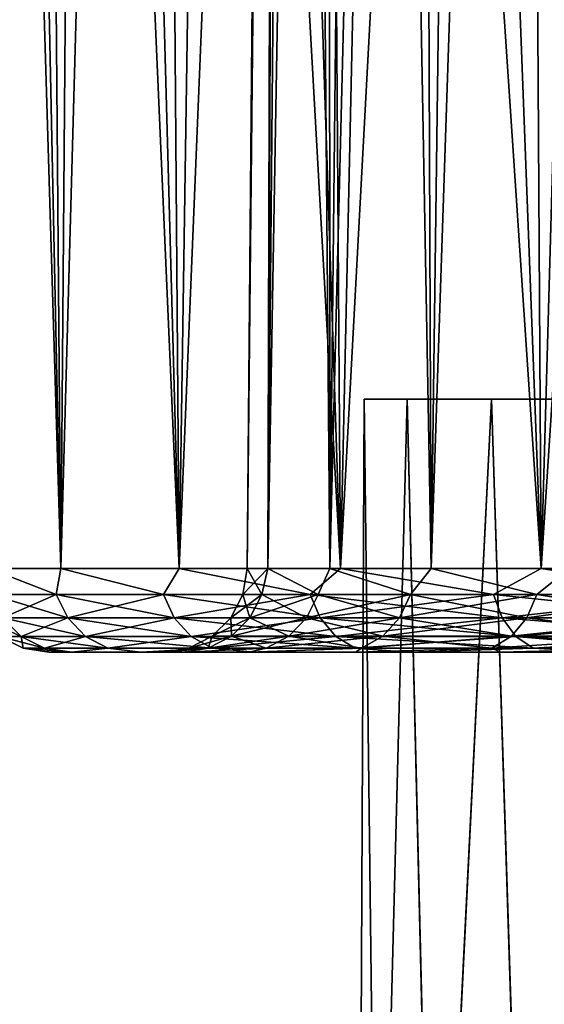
# Model space of a CAD drawing. Header units: millimetres. Extents: x -147 to 182, y -41 to 41.
# Tile 95 of 256: x -6.81 to -4.94, y 24.55 to 28.05. Entities that reach past the tile are written whole.
import ezdxf

# ---------------------------------------------------------------- set-up
doc = ezdxf.new("R2010")
doc.units = ezdxf.units.MM
doc.header["$LTSCALE"] = 51.403556
for name, color, linetype in [('147', 7, 'CONTINUOUS'), ('167', 7, 'CONTINUOUS'), ('168', 7, 'CONTINUOUS'), ('169', 7, 'CONTINUOUS'), ('170', 7, 'CONTINUOUS'), ('171', 7, 'CONTINUOUS'), ('172', 7, 'CONTINUOUS'), ('173', 7, 'CONTINUOUS'), ('174', 7, 'CONTINUOUS'), ('29', 7, 'CONTINUOUS'), ('30', 7, 'CONTINUOUS')]:
    doc.layers.add(name, color=color, linetype=linetype)

msp = doc.modelspace()

# ---------------------------------------------------------------- linework, layer by layer
at = {"layer": '147', "color": 7, "linetype": 'CONTINUOUS'}
for points in [[(-6.6207, 25.8, 1.0445), (-6.7026, 25.8), (-6.2204, 25.8, 0.9814), (-6.6207, 25.8, 1.0445)], [(-6.7026, 25.8), (-6.6207, 25.8, -1.0445), (-6.2974, 25.8), (-6.7026, 25.8)], [(-6.7026, 25.8), (-6.2974, 25.8), (-6.2204, 25.8, 0.9814), (-6.7026, 25.8)], [(-6.3756, 25.8, 2.0681), (-6.6207, 25.8, 1.0445), (-5.9901, 25.8, 1.9431), (-6.3756, 25.8, 2.0681)], [(-5.9901, 25.8, 1.9431), (-6.6207, 25.8, 1.0445), (-6.2204, 25.8, 0.9814), (-5.9901, 25.8, 1.9431)], [(-6.6207, 25.8, -1.0445), (-6.3756, 25.8, -2.0681), (-5.9901, 25.8, -1.9431), (-6.6207, 25.8, -1.0445)], [(-6.2974, 25.8), (-6.6207, 25.8, -1.0445), (-6.2204, 25.8, -0.9814), (-6.2974, 25.8)], [(-6.2204, 25.8, -0.9814), (-6.6207, 25.8, -1.0445), (-5.9901, 25.8, -1.9431), (-6.2204, 25.8, -0.9814)], [(-5.9735, 25.8, 3.0402), (-6.3756, 25.8, 2.0681), (-5.6123, 25.8, 2.8564), (-5.9735, 25.8, 3.0402)], [(-5.6123, 25.8, 2.8564), (-6.3756, 25.8, 2.0681), (-5.9901, 25.8, 1.9431), (-5.6123, 25.8, 2.8564)], [(-6.3756, 25.8, -2.0681), (-5.9735, 25.8, -3.0402), (-5.6123, 25.8, -2.8564), (-6.3756, 25.8, -2.0681)], [(-5.9901, 25.8, -1.9431), (-6.3756, 25.8, -2.0681), (-5.6123, 25.8, -2.8564), (-5.9901, 25.8, -1.9431)], [(-5.424, 25.8, 3.9376), (-5.9735, 25.8, 3.0402), (-5.0961, 25.8, 3.6996), (-5.424, 25.8, 3.9376)], [(-5.0961, 25.8, 3.6996), (-5.9735, 25.8, 3.0402), (-5.6123, 25.8, 2.8564), (-5.0961, 25.8, 3.6996)], [(-5.9735, 25.8, -3.0402), (-5.424, 25.8, -3.9376), (-5.0961, 25.8, -3.6996), (-5.9735, 25.8, -3.0402)], [(-5.6123, 25.8, -2.8564), (-5.9735, 25.8, -3.0402), (-5.0961, 25.8, -3.6996), (-5.6123, 25.8, -2.8564)], [(-4.741, 25.8, 4.7379), (-5.424, 25.8, 3.9376), (-4.4544, 25.8, 4.4515), (-4.741, 25.8, 4.7379)], [(-4.4544, 25.8, 4.4515), (-5.424, 25.8, 3.9376), (-5.0961, 25.8, 3.6996), (-4.4544, 25.8, 4.4515)], [(-5.424, 25.8, -3.9376), (-4.741, 25.8, -4.7379), (-4.4544, 25.8, -4.4515), (-5.424, 25.8, -3.9376)], [(-5.0961, 25.8, -3.6996), (-5.424, 25.8, -3.9376), (-4.4544, 25.8, -4.4515), (-5.0961, 25.8, -3.6996)]]:
    msp.add_3dface(points, dxfattribs=at)
at = {"layer": '167', "color": 7, "linetype": 'CONTINUOUS'}
for points in [[(-5.9974, 26.0974), (-5.8891, 38.5026), (-5.869, 38.5026, 0.4863), (-5.9974, 26.0974)], [(-5.9236, 26.0974, 0.9382), (-5.9974, 26.0974), (-5.869, 38.5026, 0.4863), (-5.9236, 26.0974, 0.9382)], [(-5.7039, 26.0974, 1.8533), (-5.9236, 26.0974, 0.9382), (-5.7089, 38.5026, 1.4457), (-5.7039, 26.0974, 1.8533)], [(-5.7089, 38.5026, 1.4457), (-5.9236, 26.0974, 0.9382), (-5.8088, 38.5026, 0.9693), (-5.7089, 38.5026, 1.4457)], [(-5.8088, 38.5026, 0.9693), (-5.9236, 26.0974, 0.9382), (-5.869, 38.5026, 0.4863), (-5.8088, 38.5026, 0.9693)], [(-5.5701, 38.5026, 1.9122), (-5.7039, 26.0974, 1.8533), (-5.7089, 38.5026, 1.4457), (-5.5701, 38.5026, 1.9122)], [(-5.3437, 26.0974, 2.7228), (-5.7039, 26.0974, 1.8533), (-5.3931, 38.5026, 2.3656), (-5.3437, 26.0974, 2.7228)], [(-5.3931, 38.5026, 2.3656), (-5.7039, 26.0974, 1.8533), (-5.5701, 38.5026, 1.9122), (-5.3931, 38.5026, 2.3656)], [(-5.1793, 38.5026, 2.8029), (-5.3437, 26.0974, 2.7228), (-5.3931, 38.5026, 2.3656), (-5.1793, 38.5026, 2.8029)], [(-4.852, 26.0974, 3.5252), (-5.3437, 26.0974, 2.7228), (-4.9302, 38.5026, 3.2211), (-4.852, 26.0974, 3.5252)], [(-4.9302, 38.5026, 3.2211), (-5.3437, 26.0974, 2.7228), (-5.1793, 38.5026, 2.8029), (-4.9302, 38.5026, 3.2211)]]:
    msp.add_3dface(points, dxfattribs=at)
at = {"layer": '168', "color": 7, "linetype": 'CONTINUOUS'}
for points in [[(-5.8891, 38.5026), (-5.9974, 26.0974), (-5.9236, 26.0974, -0.9382), (-5.8891, 38.5026)], [(-5.8891, 38.5026), (-5.9236, 26.0974, -0.9382), (-5.869, 38.5026, -0.4863), (-5.8891, 38.5026)], [(-5.9236, 26.0974, -0.9382), (-5.7039, 26.0974, -1.8533), (-5.8088, 38.5026, -0.9693), (-5.9236, 26.0974, -0.9382)], [(-5.869, 38.5026, -0.4863), (-5.9236, 26.0974, -0.9382), (-5.8088, 38.5026, -0.9693), (-5.869, 38.5026, -0.4863)], [(-5.8088, 38.5026, -0.9693), (-5.7039, 26.0974, -1.8533), (-5.7089, 38.5026, -1.4457), (-5.8088, 38.5026, -0.9693)], [(-5.7089, 38.5026, -1.4457), (-5.7039, 26.0974, -1.8533), (-5.5701, 38.5026, -1.9122), (-5.7089, 38.5026, -1.4457)], [(-5.7039, 26.0974, -1.8533), (-5.3437, 26.0974, -2.7228), (-5.5701, 38.5026, -1.9122), (-5.7039, 26.0974, -1.8533)], [(-5.5701, 38.5026, -1.9122), (-5.3437, 26.0974, -2.7228), (-5.3931, 38.5026, -2.3656), (-5.5701, 38.5026, -1.9122)], [(-5.3931, 38.5026, -2.3656), (-5.3437, 26.0974, -2.7228), (-5.1793, 38.5026, -2.8029), (-5.3931, 38.5026, -2.3656)], [(-5.3437, 26.0974, -2.7228), (-4.852, 26.0974, -3.5252), (-5.1793, 38.5026, -2.8029), (-5.3437, 26.0974, -2.7228)], [(-5.1793, 38.5026, -2.8029), (-4.852, 26.0974, -3.5252), (-4.9302, 38.5026, -3.2211), (-5.1793, 38.5026, -2.8029)]]:
    msp.add_3dface(points, dxfattribs=at)
at = {"layer": '169', "color": 7, "linetype": 'CONTINUOUS'}
for points in [[(-5.9974, 26.0974), (-6.0126, 26.0056), (-5.9455, 26.0056, -0.8961), (-5.9974, 26.0974)], [(-5.9236, 26.0974, -0.9382), (-5.9974, 26.0974), (-5.9455, 26.0056, -0.8961), (-5.9236, 26.0974, -0.9382)], [(-5.9236, 26.0974, -0.9382), (-5.9455, 26.0056, -0.8961), (-5.7455, 26.0056, -1.7723), (-5.9236, 26.0974, -0.9382)], [(-5.7039, 26.0974, -1.8533), (-5.9236, 26.0974, -0.9382), (-5.7455, 26.0056, -1.7723), (-5.7039, 26.0974, -1.8533)], [(-5.7039, 26.0974, -1.8533), (-5.7455, 26.0056, -1.7723), (-5.4172, 26.0056, -2.6088), (-5.7039, 26.0974, -1.8533)], [(-5.3437, 26.0974, -2.7228), (-5.7039, 26.0974, -1.8533), (-5.4172, 26.0056, -2.6088), (-5.3437, 26.0974, -2.7228)], [(-5.3437, 26.0974, -2.7228), (-5.4172, 26.0056, -2.6088), (-4.9679, 26.0056, -3.387), (-5.3437, 26.0974, -2.7228)], [(-4.852, 26.0974, -3.5252), (-5.3437, 26.0974, -2.7228), (-4.9679, 26.0056, -3.387), (-4.852, 26.0974, -3.5252)], [(-4.852, 26.0974, -3.5252), (-4.9679, 26.0056, -3.387), (-4.4076, 26.0056, -4.0896), (-4.852, 26.0974, -3.5252)], [(-6.0555, 25.9225), (-5.9879, 25.9225, -0.9025), (-6.0126, 26.0056), (-6.0555, 25.9225)], [(-6.0126, 26.0056), (-5.9879, 25.9225, -0.9025), (-5.9455, 26.0056, -0.8961), (-6.0126, 26.0056)], [(-5.9879, 25.9225, -0.9025), (-5.7865, 25.9225, -1.7849), (-5.9455, 26.0056, -0.8961), (-5.9879, 25.9225, -0.9025)], [(-5.9455, 26.0056, -0.8961), (-5.7865, 25.9225, -1.7849), (-5.7455, 26.0056, -1.7723), (-5.9455, 26.0056, -0.8961)], [(-5.7865, 25.9225, -1.7849), (-5.4558, 25.9225, -2.6274), (-5.7455, 26.0056, -1.7723), (-5.7865, 25.9225, -1.7849)], [(-5.7455, 26.0056, -1.7723), (-5.4558, 25.9225, -2.6274), (-5.4172, 26.0056, -2.6088), (-5.7455, 26.0056, -1.7723)], [(-5.4558, 25.9225, -2.6274), (-5.0033, 25.9225, -3.4112), (-5.4172, 26.0056, -2.6088), (-5.4558, 25.9225, -2.6274)], [(-5.4172, 26.0056, -2.6088), (-5.0033, 25.9225, -3.4112), (-4.9679, 26.0056, -3.387), (-5.4172, 26.0056, -2.6088)], [(-5.0033, 25.9225, -3.4112), (-4.439, 25.9225, -4.1188), (-4.9679, 26.0056, -3.387), (-5.0033, 25.9225, -3.4112)], [(-4.9679, 26.0056, -3.387), (-4.439, 25.9225, -4.1188), (-4.4076, 26.0056, -4.0896), (-4.9679, 26.0056, -3.387)], [(-6.1218, 25.8567), (-6.0535, 25.8567, -0.9124), (-6.0555, 25.9225), (-6.1218, 25.8567)], [(-6.0555, 25.9225), (-6.0535, 25.8567, -0.9124), (-5.9879, 25.9225, -0.9025), (-6.0555, 25.9225)], [(-6.0535, 25.8567, -0.9124), (-5.8499, 25.8567, -1.8044), (-5.9879, 25.9225, -0.9025), (-6.0535, 25.8567, -0.9124)], [(-5.9879, 25.9225, -0.9025), (-5.8499, 25.8567, -1.8044), (-5.7865, 25.9225, -1.7849), (-5.9879, 25.9225, -0.9025)], [(-5.8499, 25.8567, -1.8044), (-5.5156, 25.8567, -2.6562), (-5.7865, 25.9225, -1.7849), (-5.8499, 25.8567, -1.8044)], [(-5.7865, 25.9225, -1.7849), (-5.5156, 25.8567, -2.6562), (-5.4558, 25.9225, -2.6274), (-5.7865, 25.9225, -1.7849)], [(-5.5156, 25.8567, -2.6562), (-5.0581, 25.8567, -3.4485), (-5.4558, 25.9225, -2.6274), (-5.5156, 25.8567, -2.6562)], [(-5.4558, 25.9225, -2.6274), (-5.0581, 25.8567, -3.4485), (-5.0033, 25.9225, -3.4112), (-5.4558, 25.9225, -2.6274)], [(-5.0581, 25.8567, -3.4485), (-4.4876, 25.8567, -4.1639), (-5.0033, 25.9225, -3.4112), (-5.0581, 25.8567, -3.4485)], [(-5.0033, 25.9225, -3.4112), (-4.4876, 25.8567, -4.1639), (-4.439, 25.9225, -4.1188), (-5.0033, 25.9225, -3.4112)], [(-6.2052, 25.8145), (-6.1359, 25.8145, -0.9248), (-6.1218, 25.8567), (-6.2052, 25.8145)], [(-6.1359, 25.8145, -0.9248), (-5.9295, 25.8145, -1.829), (-6.0535, 25.8567, -0.9124), (-6.1359, 25.8145, -0.9248)], [(-6.1218, 25.8567), (-6.1359, 25.8145, -0.9248), (-6.0535, 25.8567, -0.9124), (-6.1218, 25.8567)], [(-6.0535, 25.8567, -0.9124), (-5.9295, 25.8145, -1.829), (-5.8499, 25.8567, -1.8044), (-6.0535, 25.8567, -0.9124)], [(-5.9295, 25.8145, -1.829), (-5.5907, 25.8145, -2.6923), (-5.8499, 25.8567, -1.8044), (-5.9295, 25.8145, -1.829)], [(-5.8499, 25.8567, -1.8044), (-5.5907, 25.8145, -2.6923), (-5.5156, 25.8567, -2.6562), (-5.8499, 25.8567, -1.8044)], [(-5.5907, 25.8145, -2.6923), (-5.127, 25.8145, -3.4955), (-5.5156, 25.8567, -2.6562), (-5.5907, 25.8145, -2.6923)], [(-5.5156, 25.8567, -2.6562), (-5.127, 25.8145, -3.4955), (-5.0581, 25.8567, -3.4485), (-5.5156, 25.8567, -2.6562)], [(-5.127, 25.8145, -3.4955), (-4.5487, 25.8145, -4.2206), (-5.0581, 25.8567, -3.4485), (-5.127, 25.8145, -3.4955)], [(-5.0581, 25.8567, -3.4485), (-4.5487, 25.8145, -4.2206), (-4.4876, 25.8567, -4.1639), (-5.0581, 25.8567, -3.4485)], [(-6.2974, 25.8), (-6.2204, 25.8, -0.9814), (-6.2052, 25.8145), (-6.2974, 25.8)], [(-6.2204, 25.8, -0.9814), (-5.9901, 25.8, -1.9431), (-5.9295, 25.8145, -1.829), (-6.2204, 25.8, -0.9814)], [(-6.2052, 25.8145), (-6.2204, 25.8, -0.9814), (-6.1359, 25.8145, -0.9248), (-6.2052, 25.8145)], [(-6.1359, 25.8145, -0.9248), (-6.2204, 25.8, -0.9814), (-5.9295, 25.8145, -1.829), (-6.1359, 25.8145, -0.9248)], [(-5.9901, 25.8, -1.9431), (-5.6123, 25.8, -2.8564), (-5.5907, 25.8145, -2.6923), (-5.9901, 25.8, -1.9431)], [(-5.9295, 25.8145, -1.829), (-5.9901, 25.8, -1.9431), (-5.5907, 25.8145, -2.6923), (-5.9295, 25.8145, -1.829)], [(-5.6123, 25.8, -2.8564), (-5.0961, 25.8, -3.6996), (-5.127, 25.8145, -3.4955), (-5.6123, 25.8, -2.8564)], [(-5.5907, 25.8145, -2.6923), (-5.6123, 25.8, -2.8564), (-5.127, 25.8145, -3.4955), (-5.5907, 25.8145, -2.6923)], [(-5.127, 25.8145, -3.4955), (-5.0961, 25.8, -3.6996), (-4.5487, 25.8145, -4.2206), (-5.127, 25.8145, -3.4955)], [(-5.0961, 25.8, -3.6996), (-4.4544, 25.8, -4.4515), (-4.5487, 25.8145, -4.2206), (-5.0961, 25.8, -3.6996)]]:
    msp.add_3dface(points, dxfattribs=at)
at = {"layer": '170', "color": 7, "linetype": 'CONTINUOUS'}
for points in [[(-5.9974, 26.0974), (-5.9236, 26.0974, 0.9382), (-6.0126, 26.0056), (-5.9974, 26.0974)], [(-6.0126, 26.0056), (-5.9236, 26.0974, 0.9382), (-5.9455, 26.0056, 0.8961), (-6.0126, 26.0056)], [(-5.9236, 26.0974, 0.9382), (-5.7455, 26.0056, 1.7723), (-5.9455, 26.0056, 0.8961), (-5.9236, 26.0974, 0.9382)], [(-5.9236, 26.0974, 0.9382), (-5.7039, 26.0974, 1.8533), (-5.7455, 26.0056, 1.7723), (-5.9236, 26.0974, 0.9382)], [(-5.7039, 26.0974, 1.8533), (-5.4172, 26.0056, 2.6088), (-5.7455, 26.0056, 1.7723), (-5.7039, 26.0974, 1.8533)], [(-5.7039, 26.0974, 1.8533), (-5.3437, 26.0974, 2.7228), (-5.4172, 26.0056, 2.6088), (-5.7039, 26.0974, 1.8533)], [(-5.3437, 26.0974, 2.7228), (-4.9679, 26.0056, 3.387), (-5.4172, 26.0056, 2.6088), (-5.3437, 26.0974, 2.7228)], [(-5.3437, 26.0974, 2.7228), (-4.852, 26.0974, 3.5252), (-4.9679, 26.0056, 3.387), (-5.3437, 26.0974, 2.7228)], [(-4.852, 26.0974, 3.5252), (-4.4076, 26.0056, 4.0896), (-4.9679, 26.0056, 3.387), (-4.852, 26.0974, 3.5252)], [(-6.0555, 25.9225), (-6.0126, 26.0056), (-5.9455, 26.0056, 0.8961), (-6.0555, 25.9225)], [(-5.9879, 25.9225, 0.9025), (-6.0555, 25.9225), (-5.9455, 26.0056, 0.8961), (-5.9879, 25.9225, 0.9025)], [(-5.7865, 25.9225, 1.7849), (-5.9879, 25.9225, 0.9025), (-5.7455, 26.0056, 1.7723), (-5.7865, 25.9225, 1.7849)], [(-5.7455, 26.0056, 1.7723), (-5.9879, 25.9225, 0.9025), (-5.9455, 26.0056, 0.8961), (-5.7455, 26.0056, 1.7723)], [(-5.4558, 25.9225, 2.6274), (-5.7865, 25.9225, 1.7849), (-5.4172, 26.0056, 2.6088), (-5.4558, 25.9225, 2.6274)], [(-5.4172, 26.0056, 2.6088), (-5.7865, 25.9225, 1.7849), (-5.7455, 26.0056, 1.7723), (-5.4172, 26.0056, 2.6088)], [(-5.0033, 25.9225, 3.4112), (-5.4558, 25.9225, 2.6274), (-4.9679, 26.0056, 3.387), (-5.0033, 25.9225, 3.4112)], [(-4.9679, 26.0056, 3.387), (-5.4558, 25.9225, 2.6274), (-5.4172, 26.0056, 2.6088), (-4.9679, 26.0056, 3.387)], [(-4.439, 25.9225, 4.1188), (-5.0033, 25.9225, 3.4112), (-4.4076, 26.0056, 4.0896), (-4.439, 25.9225, 4.1188)], [(-4.4076, 26.0056, 4.0896), (-5.0033, 25.9225, 3.4112), (-4.9679, 26.0056, 3.387), (-4.4076, 26.0056, 4.0896)], [(-6.1218, 25.8567), (-6.0555, 25.9225), (-5.9879, 25.9225, 0.9025), (-6.1218, 25.8567)], [(-6.0535, 25.8567, 0.9124), (-6.1218, 25.8567), (-5.9879, 25.9225, 0.9025), (-6.0535, 25.8567, 0.9124)], [(-5.8499, 25.8567, 1.8044), (-6.0535, 25.8567, 0.9124), (-5.7865, 25.9225, 1.7849), (-5.8499, 25.8567, 1.8044)], [(-5.7865, 25.9225, 1.7849), (-6.0535, 25.8567, 0.9124), (-5.9879, 25.9225, 0.9025), (-5.7865, 25.9225, 1.7849)], [(-5.5156, 25.8567, 2.6562), (-5.8499, 25.8567, 1.8044), (-5.4558, 25.9225, 2.6274), (-5.5156, 25.8567, 2.6562)], [(-5.4558, 25.9225, 2.6274), (-5.8499, 25.8567, 1.8044), (-5.7865, 25.9225, 1.7849), (-5.4558, 25.9225, 2.6274)], [(-5.0581, 25.8567, 3.4485), (-5.5156, 25.8567, 2.6562), (-5.0033, 25.9225, 3.4112), (-5.0581, 25.8567, 3.4485)], [(-5.0033, 25.9225, 3.4112), (-5.5156, 25.8567, 2.6562), (-5.4558, 25.9225, 2.6274), (-5.0033, 25.9225, 3.4112)], [(-4.4876, 25.8567, 4.1639), (-5.0581, 25.8567, 3.4485), (-4.439, 25.9225, 4.1188), (-4.4876, 25.8567, 4.1639)], [(-4.439, 25.9225, 4.1188), (-5.0581, 25.8567, 3.4485), (-5.0033, 25.9225, 3.4112), (-4.439, 25.9225, 4.1188)], [(-6.2052, 25.8145), (-6.1218, 25.8567), (-6.0535, 25.8567, 0.9124), (-6.2052, 25.8145)], [(-6.1359, 25.8145, 0.9248), (-6.2052, 25.8145), (-6.0535, 25.8567, 0.9124), (-6.1359, 25.8145, 0.9248)], [(-5.9295, 25.8145, 1.829), (-6.1359, 25.8145, 0.9248), (-5.8499, 25.8567, 1.8044), (-5.9295, 25.8145, 1.829)], [(-5.8499, 25.8567, 1.8044), (-6.1359, 25.8145, 0.9248), (-6.0535, 25.8567, 0.9124), (-5.8499, 25.8567, 1.8044)], [(-5.5907, 25.8145, 2.6923), (-5.9295, 25.8145, 1.829), (-5.5156, 25.8567, 2.6562), (-5.5907, 25.8145, 2.6923)], [(-5.5156, 25.8567, 2.6562), (-5.9295, 25.8145, 1.829), (-5.8499, 25.8567, 1.8044), (-5.5156, 25.8567, 2.6562)], [(-5.127, 25.8145, 3.4955), (-5.5907, 25.8145, 2.6923), (-5.0581, 25.8567, 3.4485), (-5.127, 25.8145, 3.4955)], [(-5.0581, 25.8567, 3.4485), (-5.5907, 25.8145, 2.6923), (-5.5156, 25.8567, 2.6562), (-5.0581, 25.8567, 3.4485)], [(-4.5487, 25.8145, 4.2206), (-5.127, 25.8145, 3.4955), (-4.4876, 25.8567, 4.1639), (-4.5487, 25.8145, 4.2206)], [(-4.4876, 25.8567, 4.1639), (-5.127, 25.8145, 3.4955), (-5.0581, 25.8567, 3.4485), (-4.4876, 25.8567, 4.1639)], [(-6.2204, 25.8, 0.9814), (-6.2974, 25.8), (-6.1359, 25.8145, 0.9248), (-6.2204, 25.8, 0.9814)], [(-6.2974, 25.8), (-6.2052, 25.8145), (-6.1359, 25.8145, 0.9248), (-6.2974, 25.8)], [(-5.9901, 25.8, 1.9431), (-6.2204, 25.8, 0.9814), (-5.9295, 25.8145, 1.829), (-5.9901, 25.8, 1.9431)], [(-5.9295, 25.8145, 1.829), (-6.2204, 25.8, 0.9814), (-6.1359, 25.8145, 0.9248), (-5.9295, 25.8145, 1.829)], [(-5.6123, 25.8, 2.8564), (-5.9901, 25.8, 1.9431), (-5.5907, 25.8145, 2.6923), (-5.6123, 25.8, 2.8564)], [(-5.5907, 25.8145, 2.6923), (-5.9901, 25.8, 1.9431), (-5.9295, 25.8145, 1.829), (-5.5907, 25.8145, 2.6923)], [(-5.0961, 25.8, 3.6996), (-5.6123, 25.8, 2.8564), (-5.127, 25.8145, 3.4955), (-5.0961, 25.8, 3.6996)], [(-5.127, 25.8145, 3.4955), (-5.6123, 25.8, 2.8564), (-5.5907, 25.8145, 2.6923), (-5.127, 25.8145, 3.4955)], [(-4.5487, 25.8145, 4.2206), (-5.0961, 25.8, 3.6996), (-5.127, 25.8145, 3.4955), (-4.5487, 25.8145, 4.2206)], [(-4.4544, 25.8, 4.4515), (-5.0961, 25.8, 3.6996), (-4.5487, 25.8145, 4.2206), (-4.4544, 25.8, 4.4515)]]:
    msp.add_3dface(points, dxfattribs=at)
at = {"layer": '171', "color": 7, "linetype": 'CONTINUOUS'}
for points in [[(-6.9101, 38.0026, 1.659), (-7.019, 38.0026, 1.1117), (-6.6599, 26.0974, 2.1639), (-6.9101, 38.0026, 1.659)], [(-6.6599, 26.0974, 2.1639), (-7.019, 38.0026, 1.1117), (-6.9164, 26.0974, 1.0954), (-6.6599, 26.0974, 2.1639)], [(-6.7587, 38.0026, 2.196), (-6.9101, 38.0026, 1.659), (-6.6599, 26.0974, 2.1639), (-6.7587, 38.0026, 2.196)], [(-6.5655, 38.0026, 2.7195), (-6.7587, 38.0026, 2.196), (-6.2394, 26.0974, 3.1791), (-6.5655, 38.0026, 2.7195)], [(-6.2394, 26.0974, 3.1791), (-6.7587, 38.0026, 2.196), (-6.6599, 26.0974, 2.1639), (-6.2394, 26.0974, 3.1791)], [(-6.3319, 38.0026, 3.2263), (-6.5655, 38.0026, 2.7195), (-6.2394, 26.0974, 3.1791), (-6.3319, 38.0026, 3.2263)], [(-6.0593, 38.0026, 3.7131), (-6.3319, 38.0026, 3.2263), (-5.6652, 26.0974, 4.116), (-6.0593, 38.0026, 3.7131)], [(-5.6652, 26.0974, 4.116), (-6.3319, 38.0026, 3.2263), (-6.2394, 26.0974, 3.1791), (-5.6652, 26.0974, 4.116)], [(-5.7493, 38.0026, 4.1771), (-6.0593, 38.0026, 3.7131), (-5.6652, 26.0974, 4.116), (-5.7493, 38.0026, 4.1771)], [(-5.4038, 38.0026, 4.6153), (-5.7493, 38.0026, 4.1771), (-4.9516, 26.0974, 4.9516), (-5.4038, 38.0026, 4.6153)], [(-4.9516, 26.0974, 4.9516), (-5.7493, 38.0026, 4.1771), (-5.6652, 26.0974, 4.116), (-4.9516, 26.0974, 4.9516)], [(-5.025, 38.0026, 5.025), (-5.4038, 38.0026, 4.6153), (-4.9516, 26.0974, 4.9516), (-5.025, 38.0026, 5.025)], [(-4.6153, 38.0026, 5.4038), (-5.025, 38.0026, 5.025), (-4.116, 26.0974, 5.6652), (-4.6153, 38.0026, 5.4038)], [(-4.116, 26.0974, 5.6652), (-5.025, 38.0026, 5.025), (-4.9516, 26.0974, 4.9516), (-4.116, 26.0974, 5.6652)]]:
    msp.add_3dface(points, dxfattribs=at)
at = {"layer": '172', "color": 7, "linetype": 'CONTINUOUS'}
for points in [[(-6.9101, 38.0026, -1.659), (-6.7587, 38.0026, -2.196), (-6.9164, 26.0974, -1.0954), (-6.9101, 38.0026, -1.659)], [(-6.9164, 26.0974, -1.0954), (-6.7587, 38.0026, -2.196), (-6.6599, 26.0974, -2.1639), (-6.9164, 26.0974, -1.0954)], [(-6.7587, 38.0026, -2.196), (-6.5655, 38.0026, -2.7195), (-6.6599, 26.0974, -2.1639), (-6.7587, 38.0026, -2.196)], [(-6.5655, 38.0026, -2.7195), (-6.3319, 38.0026, -3.2263), (-6.6599, 26.0974, -2.1639), (-6.5655, 38.0026, -2.7195)], [(-6.6599, 26.0974, -2.1639), (-6.3319, 38.0026, -3.2263), (-6.2394, 26.0974, -3.1791), (-6.6599, 26.0974, -2.1639)], [(-6.3319, 38.0026, -3.2263), (-6.0593, 38.0026, -3.7131), (-6.2394, 26.0974, -3.1791), (-6.3319, 38.0026, -3.2263)], [(-6.0593, 38.0026, -3.7131), (-5.7493, 38.0026, -4.1771), (-6.2394, 26.0974, -3.1791), (-6.0593, 38.0026, -3.7131)], [(-6.2394, 26.0974, -3.1791), (-5.7493, 38.0026, -4.1771), (-5.6652, 26.0974, -4.116), (-6.2394, 26.0974, -3.1791)], [(-5.7493, 38.0026, -4.1771), (-5.4038, 38.0026, -4.6153), (-5.6652, 26.0974, -4.116), (-5.7493, 38.0026, -4.1771)], [(-5.4038, 38.0026, -4.6153), (-5.025, 38.0026, -5.025), (-5.6652, 26.0974, -4.116), (-5.4038, 38.0026, -4.6153)], [(-5.6652, 26.0974, -4.116), (-5.025, 38.0026, -5.025), (-4.9516, 26.0974, -4.9516), (-5.6652, 26.0974, -4.116)], [(-5.025, 38.0026, -5.025), (-4.6153, 38.0026, -5.4038), (-4.9516, 26.0974, -4.9516), (-5.025, 38.0026, -5.025)], [(-4.6153, 38.0026, -5.4038), (-4.1771, 38.0026, -5.7493), (-4.9516, 26.0974, -4.9516), (-4.6153, 38.0026, -5.4038)], [(-4.9516, 26.0974, -4.9516), (-4.1771, 38.0026, -5.7493), (-4.116, 26.0974, -5.6652), (-4.9516, 26.0974, -4.9516)]]:
    msp.add_3dface(points, dxfattribs=at)
at = {"layer": '173', "color": 7, "linetype": 'CONTINUOUS'}
for points in [[(-6.9164, 26.0974, -1.0954), (-6.6599, 26.0974, -2.1639), (-6.6768, 26.0053, -2.0595), (-6.9164, 26.0974, -1.0954)], [(-6.9092, 26.0053, -1.0414), (-6.9164, 26.0974, -1.0954), (-6.6768, 26.0053, -2.0595), (-6.9092, 26.0053, -1.0414)], [(-6.6768, 26.0053, -2.0595), (-6.6599, 26.0974, -2.1639), (-6.2953, 26.0053, -3.0317), (-6.6768, 26.0053, -2.0595)], [(-6.6599, 26.0974, -2.1639), (-6.2394, 26.0974, -3.1791), (-6.2953, 26.0053, -3.0317), (-6.6599, 26.0974, -2.1639)], [(-6.2953, 26.0053, -3.0317), (-6.2394, 26.0974, -3.1791), (-5.7732, 26.0053, -3.9361), (-6.2953, 26.0053, -3.0317)], [(-6.2394, 26.0974, -3.1791), (-5.6652, 26.0974, -4.116), (-5.7732, 26.0053, -3.9361), (-6.2394, 26.0974, -3.1791)], [(-5.7732, 26.0053, -3.9361), (-5.6652, 26.0974, -4.116), (-5.122, 26.0053, -4.7526), (-5.7732, 26.0053, -3.9361)], [(-5.6652, 26.0974, -4.116), (-4.9516, 26.0974, -4.9516), (-5.122, 26.0053, -4.7526), (-5.6652, 26.0974, -4.116)], [(-5.122, 26.0053, -4.7526), (-4.9516, 26.0974, -4.9516), (-4.3565, 26.0053, -5.4629), (-5.122, 26.0053, -4.7526)], [(-4.9516, 26.0974, -4.9516), (-4.116, 26.0974, -5.6652), (-4.3565, 26.0053, -5.4629), (-4.9516, 26.0974, -4.9516)], [(-6.9092, 26.0053, -1.0414), (-6.6768, 26.0053, -2.0595), (-6.8668, 25.9223, -1.035), (-6.9092, 26.0053, -1.0414)], [(-6.8668, 25.9223, -1.035), (-6.6768, 26.0053, -2.0595), (-6.6358, 25.9223, -2.0469), (-6.8668, 25.9223, -1.035)], [(-6.6768, 26.0053, -2.0595), (-6.2953, 26.0053, -3.0317), (-6.6358, 25.9223, -2.0469), (-6.6768, 26.0053, -2.0595)], [(-6.6358, 25.9223, -2.0469), (-6.2953, 26.0053, -3.0317), (-6.2566, 25.9223, -3.013), (-6.6358, 25.9223, -2.0469)], [(-6.2953, 26.0053, -3.0317), (-5.7732, 26.0053, -3.9361), (-6.2566, 25.9223, -3.013), (-6.2953, 26.0053, -3.0317)], [(-6.2566, 25.9223, -3.013), (-5.7732, 26.0053, -3.9361), (-5.7377, 25.9223, -3.9119), (-6.2566, 25.9223, -3.013)], [(-5.7732, 26.0053, -3.9361), (-5.122, 26.0053, -4.7526), (-5.7377, 25.9223, -3.9119), (-5.7732, 26.0053, -3.9361)], [(-5.7377, 25.9223, -3.9119), (-5.122, 26.0053, -4.7526), (-5.0906, 25.9223, -4.7233), (-5.7377, 25.9223, -3.9119)], [(-5.122, 26.0053, -4.7526), (-4.3565, 26.0053, -5.4629), (-5.0906, 25.9223, -4.7233), (-5.122, 26.0053, -4.7526)], [(-5.0906, 25.9223, -4.7233), (-4.3565, 26.0053, -5.4629), (-4.3297, 25.9223, -5.4293), (-5.0906, 25.9223, -4.7233)], [(-6.8779, 25.8566), (-6.8668, 25.9223, -1.035), (-6.8011, 25.8566, -1.0251), (-6.8779, 25.8566)], [(-6.8668, 25.9223, -1.035), (-6.6358, 25.9223, -2.0469), (-6.8011, 25.8566, -1.0251), (-6.8668, 25.9223, -1.035)], [(-6.8011, 25.8566, -1.0251), (-6.6358, 25.9223, -2.0469), (-6.5724, 25.8566, -2.0273), (-6.8011, 25.8566, -1.0251)], [(-6.6358, 25.9223, -2.0469), (-6.2566, 25.9223, -3.013), (-6.5724, 25.8566, -2.0273), (-6.6358, 25.9223, -2.0469)], [(-6.5724, 25.8566, -2.0273), (-6.2566, 25.9223, -3.013), (-6.1968, 25.8566, -2.9842), (-6.5724, 25.8566, -2.0273)], [(-6.2566, 25.9223, -3.013), (-5.7377, 25.9223, -3.9119), (-6.1968, 25.8566, -2.9842), (-6.2566, 25.9223, -3.013)], [(-6.1968, 25.8566, -2.9842), (-5.7377, 25.9223, -3.9119), (-5.6828, 25.8566, -3.8745), (-6.1968, 25.8566, -2.9842)], [(-5.7377, 25.9223, -3.9119), (-5.0906, 25.9223, -4.7233), (-5.6828, 25.8566, -3.8745), (-5.7377, 25.9223, -3.9119)], [(-5.6828, 25.8566, -3.8745), (-5.0906, 25.9223, -4.7233), (-5.0419, 25.8566, -4.6782), (-5.6828, 25.8566, -3.8745)], [(-5.0906, 25.9223, -4.7233), (-4.3297, 25.9223, -5.4293), (-5.0419, 25.8566, -4.6782), (-5.0906, 25.9223, -4.7233)], [(-5.0419, 25.8566, -4.6782), (-4.3297, 25.9223, -5.4293), (-4.2883, 25.8566, -5.3774), (-5.0419, 25.8566, -4.6782)], [(-6.8779, 25.8566), (-6.8011, 25.8566, -1.0251), (-6.7945, 25.8144), (-6.8779, 25.8566)], [(-6.8011, 25.8566, -1.0251), (-6.5724, 25.8566, -2.0273), (-6.7187, 25.8144, -1.0127), (-6.8011, 25.8566, -1.0251)], [(-6.7945, 25.8144), (-6.8011, 25.8566, -1.0251), (-6.7187, 25.8144, -1.0127), (-6.7945, 25.8144)], [(-6.7187, 25.8144, -1.0127), (-6.5724, 25.8566, -2.0273), (-6.4927, 25.8144, -2.0027), (-6.7187, 25.8144, -1.0127)], [(-6.5724, 25.8566, -2.0273), (-6.1968, 25.8566, -2.9842), (-6.4927, 25.8144, -2.0027), (-6.5724, 25.8566, -2.0273)], [(-6.4927, 25.8144, -2.0027), (-6.1968, 25.8566, -2.9842), (-6.1217, 25.8144, -2.948), (-6.4927, 25.8144, -2.0027)], [(-6.1968, 25.8566, -2.9842), (-5.6828, 25.8566, -3.8745), (-6.1217, 25.8144, -2.948), (-6.1968, 25.8566, -2.9842)], [(-6.1217, 25.8144, -2.948), (-5.6828, 25.8566, -3.8745), (-5.6139, 25.8144, -3.8275), (-6.1217, 25.8144, -2.948)], [(-5.6828, 25.8566, -3.8745), (-5.0419, 25.8566, -4.6782), (-5.6139, 25.8144, -3.8275), (-5.6828, 25.8566, -3.8745)], [(-5.6139, 25.8144, -3.8275), (-5.0419, 25.8566, -4.6782), (-4.9808, 25.8144, -4.6215), (-5.6139, 25.8144, -3.8275)], [(-5.0419, 25.8566, -4.6782), (-4.2883, 25.8566, -5.3774), (-4.9808, 25.8144, -4.6215), (-5.0419, 25.8566, -4.6782)], [(-4.9808, 25.8144, -4.6215), (-4.2883, 25.8566, -5.3774), (-4.2363, 25.8144, -5.3122), (-4.9808, 25.8144, -4.6215)], [(-6.7026, 25.8), (-6.7945, 25.8144), (-6.7187, 25.8144, -1.0127), (-6.7026, 25.8)], [(-6.6207, 25.8, -1.0445), (-6.7026, 25.8), (-6.7187, 25.8144, -1.0127), (-6.6207, 25.8, -1.0445)], [(-6.6207, 25.8, -1.0445), (-6.7187, 25.8144, -1.0127), (-6.4927, 25.8144, -2.0027), (-6.6207, 25.8, -1.0445)], [(-6.3756, 25.8, -2.0681), (-6.6207, 25.8, -1.0445), (-6.4927, 25.8144, -2.0027), (-6.3756, 25.8, -2.0681)], [(-6.3756, 25.8, -2.0681), (-6.4927, 25.8144, -2.0027), (-6.1217, 25.8144, -2.948), (-6.3756, 25.8, -2.0681)], [(-5.9735, 25.8, -3.0402), (-6.3756, 25.8, -2.0681), (-6.1217, 25.8144, -2.948), (-5.9735, 25.8, -3.0402)], [(-5.9735, 25.8, -3.0402), (-6.1217, 25.8144, -2.948), (-5.6139, 25.8144, -3.8275), (-5.9735, 25.8, -3.0402)], [(-5.424, 25.8, -3.9376), (-5.9735, 25.8, -3.0402), (-5.6139, 25.8144, -3.8275), (-5.424, 25.8, -3.9376)], [(-5.424, 25.8, -3.9376), (-5.6139, 25.8144, -3.8275), (-4.9808, 25.8144, -4.6215), (-5.424, 25.8, -3.9376)], [(-4.741, 25.8, -4.7379), (-5.424, 25.8, -3.9376), (-4.9808, 25.8144, -4.6215), (-4.741, 25.8, -4.7379)], [(-4.741, 25.8, -4.7379), (-4.9808, 25.8144, -4.6215), (-4.2363, 25.8144, -5.3122), (-4.741, 25.8, -4.7379)]]:
    msp.add_3dface(points, dxfattribs=at)
at = {"layer": '174', "color": 7, "linetype": 'CONTINUOUS'}
for points in [[(-6.6599, 26.0974, 2.1639), (-6.9164, 26.0974, 1.0954), (-6.6768, 26.0053, 2.0595), (-6.6599, 26.0974, 2.1639)], [(-6.6768, 26.0053, 2.0595), (-6.9164, 26.0974, 1.0954), (-6.9092, 26.0053, 1.0414), (-6.6768, 26.0053, 2.0595)], [(-6.2953, 26.0053, 3.0317), (-6.6599, 26.0974, 2.1639), (-6.6768, 26.0053, 2.0595), (-6.2953, 26.0053, 3.0317)], [(-6.2394, 26.0974, 3.1791), (-6.6599, 26.0974, 2.1639), (-6.2953, 26.0053, 3.0317), (-6.2394, 26.0974, 3.1791)], [(-5.7732, 26.0053, 3.9361), (-6.2394, 26.0974, 3.1791), (-6.2953, 26.0053, 3.0317), (-5.7732, 26.0053, 3.9361)], [(-5.6652, 26.0974, 4.116), (-6.2394, 26.0974, 3.1791), (-5.7732, 26.0053, 3.9361), (-5.6652, 26.0974, 4.116)], [(-5.122, 26.0053, 4.7526), (-5.6652, 26.0974, 4.116), (-5.7732, 26.0053, 3.9361), (-5.122, 26.0053, 4.7526)], [(-4.9516, 26.0974, 4.9516), (-5.6652, 26.0974, 4.116), (-5.122, 26.0053, 4.7526), (-4.9516, 26.0974, 4.9516)], [(-4.3565, 26.0053, 5.4629), (-4.9516, 26.0974, 4.9516), (-5.122, 26.0053, 4.7526), (-4.3565, 26.0053, 5.4629)], [(-4.116, 26.0974, 5.6652), (-4.9516, 26.0974, 4.9516), (-4.3565, 26.0053, 5.4629), (-4.116, 26.0974, 5.6652)], [(-6.6768, 26.0053, 2.0595), (-6.9092, 26.0053, 1.0414), (-6.6358, 25.9223, 2.0469), (-6.6768, 26.0053, 2.0595)], [(-6.6358, 25.9223, 2.0469), (-6.9092, 26.0053, 1.0414), (-6.8668, 25.9223, 1.035), (-6.6358, 25.9223, 2.0469)], [(-6.2953, 26.0053, 3.0317), (-6.6768, 26.0053, 2.0595), (-6.2566, 25.9223, 3.013), (-6.2953, 26.0053, 3.0317)], [(-6.2566, 25.9223, 3.013), (-6.6768, 26.0053, 2.0595), (-6.6358, 25.9223, 2.0469), (-6.2566, 25.9223, 3.013)], [(-5.7732, 26.0053, 3.9361), (-6.2953, 26.0053, 3.0317), (-5.7377, 25.9223, 3.9119), (-5.7732, 26.0053, 3.9361)], [(-5.7377, 25.9223, 3.9119), (-6.2953, 26.0053, 3.0317), (-6.2566, 25.9223, 3.013), (-5.7377, 25.9223, 3.9119)], [(-5.122, 26.0053, 4.7526), (-5.7732, 26.0053, 3.9361), (-5.0906, 25.9223, 4.7233), (-5.122, 26.0053, 4.7526)], [(-5.0906, 25.9223, 4.7233), (-5.7732, 26.0053, 3.9361), (-5.7377, 25.9223, 3.9119), (-5.0906, 25.9223, 4.7233)], [(-4.3565, 26.0053, 5.4629), (-5.122, 26.0053, 4.7526), (-4.3297, 25.9223, 5.4293), (-4.3565, 26.0053, 5.4629)], [(-4.3297, 25.9223, 5.4293), (-5.122, 26.0053, 4.7526), (-5.0906, 25.9223, 4.7233), (-4.3297, 25.9223, 5.4293)], [(-6.9443, 25.9223), (-6.8779, 25.8566), (-6.8011, 25.8566, 1.0251), (-6.9443, 25.9223)], [(-6.8668, 25.9223, 1.035), (-6.9443, 25.9223), (-6.8011, 25.8566, 1.0251), (-6.8668, 25.9223, 1.035)], [(-6.6358, 25.9223, 2.0469), (-6.8668, 25.9223, 1.035), (-6.5724, 25.8566, 2.0273), (-6.6358, 25.9223, 2.0469)], [(-6.5724, 25.8566, 2.0273), (-6.8668, 25.9223, 1.035), (-6.8011, 25.8566, 1.0251), (-6.5724, 25.8566, 2.0273)], [(-6.2566, 25.9223, 3.013), (-6.6358, 25.9223, 2.0469), (-6.1968, 25.8566, 2.9842), (-6.2566, 25.9223, 3.013)], [(-6.1968, 25.8566, 2.9842), (-6.6358, 25.9223, 2.0469), (-6.5724, 25.8566, 2.0273), (-6.1968, 25.8566, 2.9842)], [(-5.7377, 25.9223, 3.9119), (-6.2566, 25.9223, 3.013), (-5.6828, 25.8566, 3.8745), (-5.7377, 25.9223, 3.9119)], [(-5.6828, 25.8566, 3.8745), (-6.2566, 25.9223, 3.013), (-6.1968, 25.8566, 2.9842), (-5.6828, 25.8566, 3.8745)], [(-5.0906, 25.9223, 4.7233), (-5.7377, 25.9223, 3.9119), (-5.0419, 25.8566, 4.6782), (-5.0906, 25.9223, 4.7233)], [(-5.0419, 25.8566, 4.6782), (-5.7377, 25.9223, 3.9119), (-5.6828, 25.8566, 3.8745), (-5.0419, 25.8566, 4.6782)], [(-4.3297, 25.9223, 5.4293), (-5.0906, 25.9223, 4.7233), (-4.2883, 25.8566, 5.3774), (-4.3297, 25.9223, 5.4293)], [(-4.2883, 25.8566, 5.3774), (-5.0906, 25.9223, 4.7233), (-5.0419, 25.8566, 4.6782), (-4.2883, 25.8566, 5.3774)], [(-6.8779, 25.8566), (-6.7945, 25.8144), (-6.7187, 25.8144, 1.0127), (-6.8779, 25.8566)], [(-6.8011, 25.8566, 1.0251), (-6.8779, 25.8566), (-6.7187, 25.8144, 1.0127), (-6.8011, 25.8566, 1.0251)], [(-6.5724, 25.8566, 2.0273), (-6.8011, 25.8566, 1.0251), (-6.4927, 25.8144, 2.0027), (-6.5724, 25.8566, 2.0273)], [(-6.4927, 25.8144, 2.0027), (-6.8011, 25.8566, 1.0251), (-6.7187, 25.8144, 1.0127), (-6.4927, 25.8144, 2.0027)], [(-6.1968, 25.8566, 2.9842), (-6.5724, 25.8566, 2.0273), (-6.1217, 25.8144, 2.948), (-6.1968, 25.8566, 2.9842)], [(-6.1217, 25.8144, 2.948), (-6.5724, 25.8566, 2.0273), (-6.4927, 25.8144, 2.0027), (-6.1217, 25.8144, 2.948)], [(-5.6828, 25.8566, 3.8745), (-6.1968, 25.8566, 2.9842), (-5.6139, 25.8144, 3.8275), (-5.6828, 25.8566, 3.8745)], [(-5.6139, 25.8144, 3.8275), (-6.1968, 25.8566, 2.9842), (-6.1217, 25.8144, 2.948), (-5.6139, 25.8144, 3.8275)], [(-5.0419, 25.8566, 4.6782), (-5.6828, 25.8566, 3.8745), (-4.9808, 25.8144, 4.6215), (-5.0419, 25.8566, 4.6782)], [(-4.9808, 25.8144, 4.6215), (-5.6828, 25.8566, 3.8745), (-5.6139, 25.8144, 3.8275), (-4.9808, 25.8144, 4.6215)], [(-4.2883, 25.8566, 5.3774), (-5.0419, 25.8566, 4.6782), (-4.2363, 25.8144, 5.3122), (-4.2883, 25.8566, 5.3774)], [(-4.2363, 25.8144, 5.3122), (-5.0419, 25.8566, 4.6782), (-4.9808, 25.8144, 4.6215), (-4.2363, 25.8144, 5.3122)], [(-6.7026, 25.8), (-6.6207, 25.8, 1.0445), (-6.7945, 25.8144), (-6.7026, 25.8)], [(-6.7945, 25.8144), (-6.6207, 25.8, 1.0445), (-6.7187, 25.8144, 1.0127), (-6.7945, 25.8144)], [(-6.6207, 25.8, 1.0445), (-6.4927, 25.8144, 2.0027), (-6.7187, 25.8144, 1.0127), (-6.6207, 25.8, 1.0445)], [(-6.6207, 25.8, 1.0445), (-6.3756, 25.8, 2.0681), (-6.4927, 25.8144, 2.0027), (-6.6207, 25.8, 1.0445)], [(-6.3756, 25.8, 2.0681), (-6.1217, 25.8144, 2.948), (-6.4927, 25.8144, 2.0027), (-6.3756, 25.8, 2.0681)], [(-6.3756, 25.8, 2.0681), (-5.9735, 25.8, 3.0402), (-6.1217, 25.8144, 2.948), (-6.3756, 25.8, 2.0681)], [(-5.9735, 25.8, 3.0402), (-5.6139, 25.8144, 3.8275), (-6.1217, 25.8144, 2.948), (-5.9735, 25.8, 3.0402)], [(-5.9735, 25.8, 3.0402), (-5.424, 25.8, 3.9376), (-5.6139, 25.8144, 3.8275), (-5.9735, 25.8, 3.0402)], [(-5.424, 25.8, 3.9376), (-4.9808, 25.8144, 4.6215), (-5.6139, 25.8144, 3.8275), (-5.424, 25.8, 3.9376)], [(-5.424, 25.8, 3.9376), (-4.741, 25.8, 4.7379), (-4.9808, 25.8144, 4.6215), (-5.424, 25.8, 3.9376)], [(-4.741, 25.8, 4.7379), (-4.2363, 25.8144, 5.3122), (-4.9808, 25.8144, 4.6215), (-4.741, 25.8, 4.7379)]]:
    msp.add_3dface(points, dxfattribs=at)
at = {"layer": '29', "color": 7, "linetype": 'CONTINUOUS'}
for points in [[(-5.5809, 26.7, 0.4622), (-5.4287, 26.7, 1.3746), (-5.5809, 26.7, -0.4622), (-5.5809, 26.7, 0.4622)], [(-5.5809, 26.7, -0.4622), (-5.4287, 26.7, 1.3746), (-5.4287, 26.7, -1.3745), (-5.5809, 26.7, -0.4622)], [(-5.4287, 26.7, 1.3746), (-5.1286, 26.7, 2.2489), (-5.4287, 26.7, -1.3745), (-5.4287, 26.7, 1.3746)], [(-5.4287, 26.7, -1.3745), (-5.1286, 26.7, 2.2489), (-5.1286, 26.7, -2.2489), (-5.4287, 26.7, -1.3745)], [(-5.1286, 26.7, 2.2489), (-4.6884, 26.7, 3.0624), (-5.1286, 26.7, -2.2489), (-5.1286, 26.7, 2.2489)], [(-5.1286, 26.7, -2.2489), (-4.6884, 26.7, 3.0624), (-4.6885, 26.7, -3.0624), (-5.1286, 26.7, -2.2489)]]:
    msp.add_3dface(points, dxfattribs=at)
at = {"layer": '30', "color": 7, "linetype": 'CONTINUOUS'}
for points in [[(-5.5328, 22.6835, -0.8648), (-5.6, 22.7, 0.0011), (-5.5809, 26.7, -0.4622), (-5.5328, 22.6835, -0.8648)], [(-5.6, 22.7, 0.0011), (-5.5325, 22.6834, 0.8671), (-5.5809, 26.7, 0.4622), (-5.6, 22.7, 0.0011)], [(-5.6, 22.7, 0.0011), (-5.5809, 26.7, 0.4622), (-5.5809, 26.7, -0.4622), (-5.6, 22.7, 0.0011)], [(-5.5328, 22.6835, -0.8648), (-5.5809, 26.7, -0.4622), (-5.4287, 26.7, -1.3745), (-5.5328, 22.6835, -0.8648)], [(-5.5325, 22.6834, 0.8671), (-5.4287, 26.7, 1.3746), (-5.5809, 26.7, 0.4622), (-5.5325, 22.6834, 0.8671)], [(-5.3308, 22.6351, -1.7152), (-5.5328, 22.6835, -0.8648), (-5.4287, 26.7, -1.3745), (-5.3308, 22.6351, -1.7152)], [(-5.5325, 22.6834, 0.8671), (-5.3307, 22.6351, 1.7157), (-5.4287, 26.7, 1.3746), (-5.5325, 22.6834, 0.8671)], [(-5.3308, 22.6351, -1.7152), (-5.4287, 26.7, -1.3745), (-5.1286, 26.7, -2.2489), (-5.3308, 22.6351, -1.7152)], [(-5.3307, 22.6351, 1.7157), (-5.1286, 26.7, 2.2489), (-5.4287, 26.7, 1.3746), (-5.3307, 22.6351, 1.7157)], [(-4.9963, 22.5587, -2.5291), (-5.3308, 22.6351, -1.7152), (-5.1286, 26.7, -2.2489), (-4.9963, 22.5587, -2.5291)], [(-5.3307, 22.6351, 1.7157), (-4.9968, 22.5588, 2.5282), (-5.1286, 26.7, 2.2489), (-5.3307, 22.6351, 1.7157)], [(-4.9963, 22.5587, -2.5291), (-5.1286, 26.7, -2.2489), (-4.6885, 26.7, -3.0624), (-4.9963, 22.5587, -2.5291)], [(-4.9968, 22.5588, 2.5282), (-4.6884, 26.7, 3.0624), (-5.1286, 26.7, 2.2489), (-4.9968, 22.5588, 2.5282)], [(-4.9968, 22.5588, 2.5282), (-4.5362, 22.4612, 3.2837), (-4.6884, 26.7, 3.0624), (-4.9968, 22.5588, 2.5282)], [(-4.5356, 22.4611, -3.2845), (-4.9963, 22.5587, -2.5291), (-4.6885, 26.7, -3.0624), (-4.5356, 22.4611, -3.2845)]]:
    msp.add_3dface(points, dxfattribs=at)

doc.saveas('drawing.dxf')
